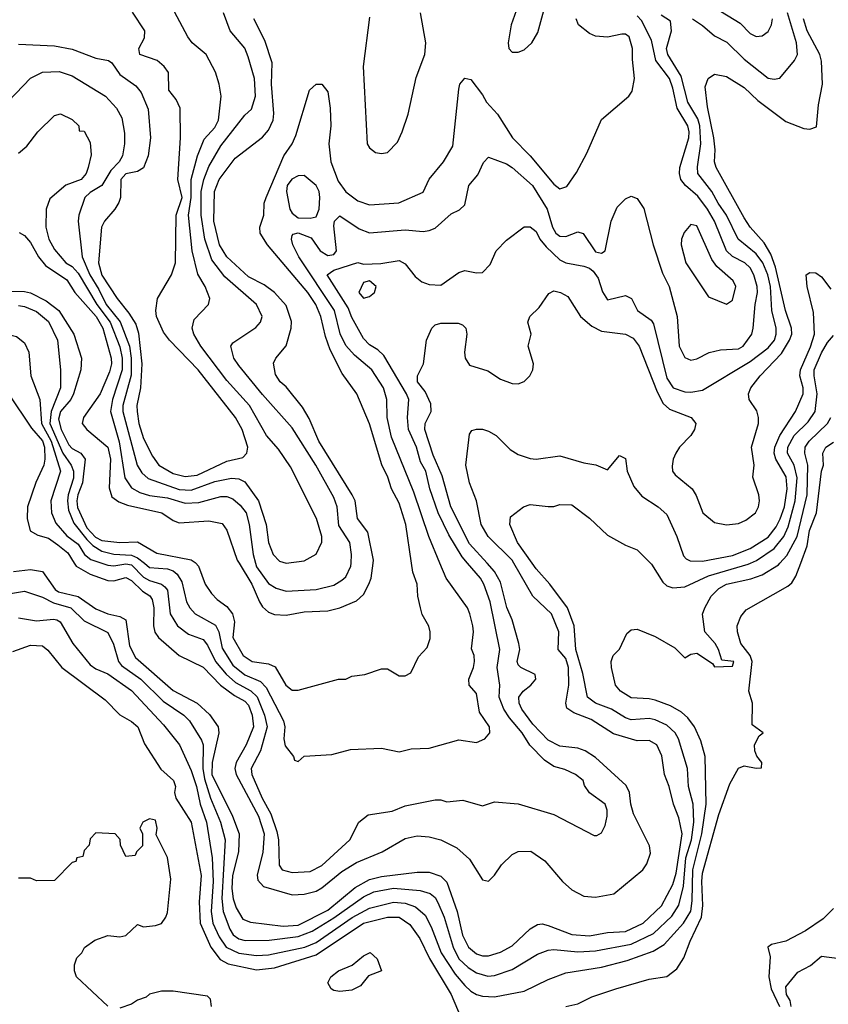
# Model space of a CAD drawing. Header units: inches. Extents: x 1793402 to 1900366, y 320852 to 470679.
# Tile 230 of 256: x 1830073 to 1832793, y 398518 to 401827. Entities that reach past the tile are written whole.
import ezdxf

# ---------------------------------------------------------------- set-up
doc = ezdxf.new("R2010")
doc.units = ezdxf.units.IN
doc.header["$MEASUREMENT"] = 0
doc.layers.add('B8339', color=7, linetype='Continuous')
doc.layers.add('B8430', color=7, linetype='Continuous')

msp = doc.modelspace()

# ---------------------------------------------------------------- linework, layer by layer
at = {"layer": 'B8339', "color": 4}
for points, elevation in [([(1830000, 399892.1), (1830090, 399906.4), (1830150, 399885.7), (1830187.1, 399867.1), (1830245.5, 399850), (1830290, 399806.7), (1830370, 399766.8), (1830388.6, 399728.6), (1830405.7, 399670), (1830416, 399656), (1830480.3, 399610), (1830556.5, 399536.5), (1830625.5, 399490), (1830644.9, 399470), (1830685.2, 399405.2), (1830690.2, 399390), (1830689.3, 399310.7), (1830694.9, 399274.9), (1830715.5, 399210), (1830749, 399130), (1830764.9, 399070), (1830753, 398873), (1830758, 398830), (1830779.6, 398770), (1830791.3, 398751.3), (1830810, 398738), (1830831.7, 398731.7), (1830912.9, 398732.9), (1831010, 398745.2), (1831056.9, 398763.1), (1831130, 398808.2), (1831230, 398879), (1831264.2, 398895.8), (1831330, 398907.9), (1831420.3, 398900.3), (1831454, 398890), (1831470, 398876.3), (1831479.7, 398859.7), (1831500.9, 398810), (1831531.3, 398710), (1831550.3, 398670), (1831581.3, 398641.3), (1831610, 398623.1), (1831647.5, 398612.5), (1831670, 398614), (1831730, 398634.4), (1831814.5, 398685.5), (1831850, 398699.3), (1831870, 398701.3), (1831950, 398693.4), (1832010, 398697.4), (1832130, 398719.6), (1832204.6, 398755.4), (1832266.1, 398813.9), (1832290, 398850.7), (1832305.4, 398914.6), (1832313.3, 399010), (1832332.8, 399070), (1832340.3, 399130), (1832338, 399190), (1832322, 399250), (1832318.7, 399310), (1832288.2, 399410), (1832278, 399430), (1832250, 399456.3), (1832210, 399474), (1832190, 399477.7), (1832130, 399474.3), (1832110, 399480.5), (1832064, 399510), (1832009.2, 399530), (1831982.9, 399550), (1831967.3, 399630), (1831944, 399710), (1831937.6, 399790), (1831915.1, 399850), (1831856.2, 399930), (1831810, 399980.9), (1831796.6, 400000)], 252), ([(1830052.4, 399972.4), (1830110, 399979.6), (1830150, 399972.2), (1830192.3, 399912.3), (1830203.8, 399903.8), (1830270, 399887.9), (1830330, 399847.4), (1830370, 399830.2), (1830410, 399821.1), (1830430, 399810.4), (1830442.2, 399722.2), (1830463.1, 399683.1), (1830590, 399572.2), (1830670.2, 399530.2), (1830711.3, 399491.3), (1830740.4, 399450), (1830743.1, 399430), (1830720.5, 399330), (1830719.8, 399290), (1830789, 399150), (1830811.3, 399090), (1830809.1, 399030), (1830789.4, 398950.6), (1830787.1, 398907.1), (1830791.8, 398871.8), (1830801.8, 398841.8), (1830824.2, 398804.2), (1830850, 398793.4), (1830959.7, 398779.7), (1831010, 398783.5), (1831110, 398834), (1831201.3, 398910), (1831250, 398937.2), (1831290, 398947.2), (1831410, 398962), (1831450, 398962), (1831490, 398948.5), (1831510, 398927.7), (1831544.4, 398830), (1831562, 398750), (1831582.6, 398710), (1831610, 398687), (1831630, 398680.3), (1831650, 398680.3), (1831690, 398692.4), (1831730, 398714.4), (1831790, 398770.7), (1831814.5, 398785.5), (1831830, 398788), (1831850, 398782.4), (1831930, 398751.8), (1831990, 398747.7), (1832050, 398758.5), (1832110, 398762.3), (1832169.6, 398790), (1832231.5, 398848.5), (1832270, 398920.5), (1832281.4, 398958.6), (1832301.2, 399090), (1832290, 399144), (1832271.6, 399190), (1832257.6, 399250), (1832242, 399290), (1832232.7, 399352.7), (1832216, 399390), (1832190, 399404.5), (1832150, 399402.9), (1832070, 399427.1), (1831994.7, 399474.7), (1831937, 399497), (1831913.3, 399513.3), (1831909.6, 399530), (1831919.7, 399590), (1831918.8, 399650), (1831910, 399679.6), (1831884.2, 399710), (1831886.6, 399770), (1831861.3, 399830), (1831798.7, 399890), (1831735.5, 400000)], 256), ([(1830070, 399817.1), (1830130, 399806), (1830187.5, 399812.5), (1830198, 399810), (1830210, 399802.8), (1830252.4, 399730), (1830310, 399659.1), (1830330, 399645.5), (1830370, 399628.5), (1830450, 399572.2), (1830557.5, 399457.5), (1830610.5, 399390), (1830650, 399304), (1830667.9, 399250), (1830680.2, 399190), (1830702, 399130), (1830720.7, 399010), (1830723.8, 398930), (1830716.9, 398830), (1830722.4, 398790), (1830744.3, 398744.3), (1830767.4, 398710), (1830810, 398689.1), (1830870, 398681.5), (1830910, 398684), (1831032.7, 398710), (1831070, 398725.8), (1831191.2, 398808.8), (1831250, 398840.8), (1831330, 398860.8), (1831370, 398857.7), (1831404.9, 398844.9), (1831436.7, 398816.7), (1831457.4, 398777.4), (1831490.2, 398690), (1831538.3, 398618.3), (1831570, 398580.4), (1831590, 398561.6), (1831610, 398550.4), (1831630, 398544.4), (1831670, 398542.4), (1831770, 398562), (1831850, 398600.7), (1831910, 398623), (1832030, 398642), (1832115.8, 398664.2), (1832203.9, 398696.1), (1832241, 398719), (1832305.7, 398790), (1832329.8, 398830.2), (1832334.5, 398865.4), (1832336.5, 398970), (1832367.5, 399090), (1832381.4, 399190), (1832378.7, 399350), (1832363.3, 399403.3), (1832342.9, 399450), (1832320.5, 399480.5), (1832299.4, 399499.4), (1832261.3, 399521.3), (1832210, 399539.5), (1832190, 399544.5), (1832130, 399547.3), (1832093.2, 399570), (1832077.2, 399590), (1832064, 399650), (1832062, 399670), (1832068.7, 399690), (1832090, 399711.3), (1832115.5, 399764.5), (1832130, 399776), (1832150, 399778.8), (1832210, 399754), (1832276.3, 399716.3), (1832310, 399682), (1832330, 399694), (1832350, 399698), (1832402.8, 399662.8), (1832410, 399652), (1832470, 399654), (1832475.3, 399670), (1832434.6, 399674.6), (1832423.7, 399710), (1832412.3, 399730), (1832377.2, 399770), (1832369.4, 399829.4), (1832377, 399850), (1832398.4, 399890), (1832424.7, 399915.3), (1832450, 399930.2), (1832532.3, 399947.7), (1832570, 399961.1), (1832625.3, 399994.7), (1832630, 400000)], 248), ([(1830256.9, 400000), (1830263.1, 399990), (1830310, 399963.1), (1830370, 399942.6), (1830390, 399941.1), (1830430, 399951.7), (1830450, 399942), (1830486.2, 399906.2), (1830511.1, 399891.1), (1830518.6, 399878.6), (1830524.4, 399850), (1830523.1, 399790), (1830528.2, 399768.2), (1830540.5, 399750), (1830610, 399690.4), (1830690, 399650.4), (1830748.7, 399590), (1830795.3, 399555.3), (1830830, 399536.5), (1830842.7, 399522.7), (1830855.5, 399490), (1830859.6, 399450), (1830834.6, 399390), (1830801.7, 399330), (1830796.9, 399310), (1830801.5, 399290), (1830876.5, 399150), (1830895.2, 399090), (1830891.2, 399028.8), (1830872.1, 398952.1), (1830874.7, 398934.7), (1830893.1, 398913.1), (1830990, 398885.3), (1831030, 398887.6), (1831070, 398898.3), (1831090, 398908.9), (1831156.5, 398963.5), (1831205.9, 398994.1), (1831292.3, 399030), (1831370, 399074.9), (1831410, 399084.2), (1831450, 399080.3), (1831490, 399070.3), (1831543.7, 399043.7), (1831585.7, 399005.7), (1831630, 398936), (1831650, 398931.3), (1831670, 398951.3), (1831693.6, 398986.4), (1831730, 399020.7), (1831750, 399030.7), (1831792.5, 399032.5), (1831839.3, 398999.3), (1831899.1, 398930), (1831930, 398902), (1831970, 398880.5), (1832010, 398878), (1832071.5, 398888.5), (1832169.3, 398970), (1832182, 398990), (1832194.9, 399025.1), (1832191.8, 399050), (1832137.7, 399157.7), (1832128, 399190), (1832123.6, 399230), (1832113.3, 399253.3), (1832010, 399347.6), (1831975.1, 399370), (1831950, 399378), (1831890, 399385.1), (1831850, 399405.1), (1831798.8, 399458.8), (1831762, 399510), (1831753.3, 399530), (1831751.8, 399550), (1831766, 399570), (1831792.7, 399590), (1831809.4, 399610), (1831806.6, 399626.6), (1831759, 399650), (1831750, 399659), (1831746, 399670), (1831754.7, 399710), (1831751.5, 399730), (1831729.7, 399810), (1831711.6, 399851.6), (1831690, 399937), (1831670, 399972.8), (1831645.2, 400000)], 264), ([(1830350, 400000), (1830370, 399993.2), (1830390, 399991.2), (1830430, 399998.5), (1830450, 399995.2), (1830490, 399953.8), (1830510, 399942.4), (1830550.2, 399930.2), (1830561.1, 399921.1), (1830570.3, 399910), (1830579.5, 399830), (1830603.8, 399790), (1830641.5, 399761.5), (1830690, 399743.8), (1830704.5, 399724.5), (1830731.4, 399670), (1830767.6, 399627.6), (1830799, 399599), (1830850.8, 399570.8), (1830871.5, 399551.5), (1830896.5, 399490), (1830905.2, 399450), (1830883.1, 399370), (1830852, 399310), (1830854.6, 399290), (1830889, 399210), (1830917.8, 399157.8), (1830938.7, 399098.7), (1830944.2, 399070), (1830945.5, 398985.5), (1830956, 398970), (1830990, 398960.5), (1831050, 398964), (1831090, 398984), (1831184, 399070), (1831214, 399130), (1831245.6, 399154.4), (1831326.4, 399166.4), (1831370, 399184.7), (1831470, 399204.7), (1831490, 399204.7), (1831510, 399198), (1831563.6, 399203.6), (1831630, 399184.7), (1831670, 399198), (1831750, 399191), (1831870, 399156), (1832005.4, 399085.4), (1832014.6, 399085.4), (1832030, 399094), (1832042, 399118), (1832049, 399150), (1832049, 399170), (1832042, 399190), (1831990, 399228.7), (1831973.2, 399253.2), (1831968, 399270), (1831942, 399290), (1831906.8, 399306.8), (1831870, 399317), (1831838, 399338), (1831788.7, 399388.7), (1831763.5, 399430), (1831720.3, 399480.3), (1831701.1, 399510), (1831686.3, 399550), (1831687.8, 399590), (1831678.9, 399650), (1831688, 399710), (1831655.4, 399870), (1831634.7, 399930), (1831622.9, 399950), (1831579.8, 400000)], 268), ([(1830492.7, 400000), (1830510, 399985.8), (1830570, 399980.8), (1830590, 399974.3), (1830603.2, 399963.2), (1830618.2, 399938.2), (1830634.9, 399870), (1830645.5, 399850), (1830664, 399830), (1830732.4, 399792.4), (1830742.7, 399770), (1830754.2, 399714.2), (1830790, 399657), (1830830, 399625.2), (1830882.7, 399602.7), (1830902.2, 399582.2), (1830960.5, 399470), (1830965.5, 399450), (1830962, 399410), (1830965.8, 399385.8), (1830994, 399350), (1830998, 399338), (1831010, 399334), (1831030, 399352), (1831123.1, 399356.9), (1831185.6, 399374.4), (1831290, 399378), (1831350, 399366), (1831390, 399376), (1831450, 399378.8), (1831550, 399406), (1831610, 399398), (1831638, 399410), (1831654, 399430), (1831653.2, 399450), (1831619.3, 399499.3), (1831610, 399562), (1831585.2, 399590), (1831583.7, 399610), (1831599.5, 399650), (1831602.7, 399670), (1831601.2, 399690), (1831592.9, 399712.9), (1831599.5, 399770), (1831597.6, 399790), (1831586.6, 399830), (1831579.3, 399850), (1831507, 399950), (1831486.5, 400000)], 272), ([(1830665.8, 400000), (1830674.4, 399990), (1830697.1, 399930), (1830718.6, 399898.5), (1830737.7, 399877.7), (1830770, 399854.9), (1830788.7, 399830), (1830796.3, 399803.7), (1830790.4, 399750), (1830825.3, 399690), (1830854.8, 399670), (1830910, 399661.7), (1830932.4, 399652.4), (1830968.2, 399590), (1830990, 399574), (1831010, 399574), (1831146, 399610), (1831170, 399611), (1831190, 399621), (1831233.6, 399626.4), (1831290, 399644.7), (1831310, 399644.7), (1831350, 399622), (1831370, 399622), (1831388.4, 399631.6), (1831414.6, 399685.4), (1831443.1, 399716.9), (1831453.2, 399746.8), (1831453.2, 399770), (1831449.1, 399789.1), (1831427.3, 399827.3), (1831420.9, 399850), (1831412, 399890), (1831409.6, 399930), (1831395.1, 399970), (1831390.7, 400000)], 276), ([(1830811, 400000), (1830854, 399930), (1830880.3, 399870), (1830890, 399853.4), (1830910, 399835.5), (1830930, 399828), (1830970, 399826), (1831030, 399836.4), (1831110, 399840.4), (1831150, 399850.4), (1831206.2, 399873.8), (1831230, 399894.8), (1831247.6, 399930), (1831255.1, 399950), (1831262.2, 400000)], 284), ([(1830866.7, 400000), (1830870, 399988.2), (1830910, 399932.4), (1830935.8, 399915.8), (1830970, 399906.7), (1831070, 399912.4), (1831130, 399926.4), (1831157.1, 399942.9), (1831170, 399954.8), (1831187.3, 399990), (1831187.9, 400000)], 288), ([(1831910, 398510.6), (1831950, 398518.8), (1831997.5, 398542.5), (1832078, 398570), (1832190, 398602), (1832250, 398610.7), (1832282.7, 398637.3), (1832306.5, 398673.5), (1832327.8, 398730), (1832366.2, 398810), (1832370.9, 398850), (1832367, 398930), (1832370, 398958), (1832424.9, 399155.1), (1832461.2, 399258.8), (1832490, 399311), (1832510, 399318.8), (1832550, 399311.3), (1832567.3, 399312.7), (1832568.7, 399330), (1832552.1, 399352.1), (1832545.2, 399370), (1832544, 399390), (1832560.2, 399419.8), (1832573.2, 399430), (1832536.4, 399456.4), (1832538, 399530), (1832525.2, 399570), (1832536.4, 399670), (1832529.7, 399690), (1832498.7, 399730), (1832487, 399770), (1832486, 399790), (1832498.4, 399821.6), (1832516.2, 399843.8), (1832656.6, 399923.4), (1832670, 399934), (1832683.8, 399956.2), (1832699.7, 400000)], 244), ([(1832195, 400000), (1832197.5, 399997.5), (1832236.4, 399936.4), (1832250, 399924), (1832270, 399917.1), (1832310, 399920.5), (1832390, 399958.3), (1832523.3, 399996.7), (1832530.5, 400000)], 252), ([(1830050, 399703.1), (1830110, 399724.9), (1830150, 399722), (1830168.4, 399708.4), (1830214.8, 399650), (1830360.9, 399540.9), (1830410.3, 399490.3), (1830450, 399467.7), (1830470.3, 399450.3), (1830492.8, 399392.8), (1830548.4, 399308.4), (1830590.7, 399270), (1830597.3, 399250), (1830594, 399230), (1830598, 399210), (1830650.3, 399130), (1830683.6, 398950), (1830677.5, 398862.5), (1830680.7, 398790), (1830716.1, 398710), (1830747.6, 398667.6), (1830774, 398654), (1830870, 398633.6), (1830930, 398639.6), (1831070, 398683.9), (1831230, 398790.2), (1831310, 398810.2), (1831350, 398810.3), (1831385.9, 398785.9), (1831418.9, 398738.9), (1831451.7, 398671.7), (1831524.6, 398550), (1831570, 398442)], 244), ([(1830370, 398511.3), (1830264.7, 398610), (1830258, 398630), (1830258, 398650), (1830266, 398674), (1830282, 398690), (1830291.6, 398708.4), (1830326.4, 398733.6), (1830370, 398749), (1830410, 398744), (1830430, 398749), (1830470, 398786), (1830490, 398778), (1830530, 398782), (1830550, 398788.7), (1830564.7, 398810), (1830570, 398826), (1830582, 398938), (1830570, 399011.3), (1830532.7, 399087.3), (1830536, 399110), (1830530, 399136), (1830510, 399141), (1830488, 399130), (1830478, 399110), (1830486, 399090), (1830486, 399050), (1830466, 399030), (1830462, 399018), (1830430, 399014), (1830412.7, 399052.7), (1830411.6, 399071.6), (1830394, 399090), (1830330, 399094), (1830310, 399074), (1830307.3, 399052.7), (1830290, 399034), (1830286, 399014), (1830266, 399010), (1830262, 398998), (1830250, 398994), (1830190, 398934), (1830130, 398932), (1830110, 398942), (1830070, 398942)], 236), ([(1832810, 398839.1), (1832774.8, 398805.2), (1832715.4, 398764.6), (1832650, 398730.2), (1832602, 398718), (1832589, 398710), (1832597.2, 398677.2), (1832593, 398610), (1832600.4, 398570), (1832628.3, 398510)], 236), ([(1832667.7, 398510), (1832664, 398530), (1832652, 398550), (1832650, 398576), (1832690, 398626), (1832732.5, 398647.5), (1832770, 398678.8), (1832830, 398671)], 232), ([(1830718.8, 398510), (1830714.8, 398534.8), (1830705.4, 398545.4), (1830590, 398562), (1830550, 398562), (1830510, 398551.3), (1830499, 398541), (1830470, 398531.3), (1830450, 398518), (1830410, 398504.7)], 236)]:
    msp.add_lwpolyline(points, dxfattribs=dict(at, elevation=elevation))
at = {"layer": 'B8339', "color": 4, "elevation": 236}
msp.add_lwpolyline([(1831150, 398560.7), (1831130, 398563.7), (1831121.2, 398570), (1831109.3, 398590), (1831119.5, 398610), (1831145.6, 398630), (1831191.1, 398648.9), (1831230, 398680.4), (1831251.7, 398691.7), (1831275.3, 398670), (1831290.3, 398629.7), (1831246.9, 398613.1), (1831219.9, 398580.1), (1831190, 398565.1)], close=True, dxfattribs=at)
at = {"layer": 'B8430', "color": 4}
for points, elevation in [([(1830010, 401526), (1830110, 401630.8), (1830150, 401650.6), (1830206.8, 401653.2), (1830250, 401639.1), (1830362, 401570), (1830399.1, 401530), (1830417.3, 401497.3), (1830425.8, 401445.8), (1830426, 401410), (1830419.5, 401370), (1830408.2, 401350), (1830379.7, 401320.3), (1830350.2, 401269.8), (1830310, 401246), (1830292.4, 401230), (1830272.7, 401170), (1830270.4, 401150), (1830283.6, 401030), (1830309.5, 400969.6), (1830340.1, 400920.1), (1830363.8, 400870), (1830411.4, 400811.4), (1830442.2, 400730), (1830448.7, 400690), (1830447.9, 400632.1), (1830420.2, 400530), (1830420.8, 400510), (1830468.9, 400330), (1830484.4, 400304.4), (1830505.1, 400285.1), (1830610, 400248.2), (1830650, 400245.8), (1830730, 400274.4), (1830785.9, 400285.8), (1830810, 400283.6), (1830830, 400273.7), (1830876.5, 400210), (1830902, 400130), (1830910.3, 400070.3), (1830925.5, 400030), (1830946.9, 400006.9), (1830970, 400000.5), (1831030, 400007.7), (1831070, 400031), (1831089.5, 400070.5), (1831089.5, 400090), (1831071.8, 400150), (1830984.4, 400324.4), (1830943.5, 400383.5), (1830903.6, 400430), (1830846, 400530), (1830770, 400614), (1830682.9, 400730), (1830659.3, 400770), (1830653.2, 400790), (1830660.2, 400819.8), (1830708, 400870), (1830713.2, 400890), (1830697, 400930), (1830672.3, 400972.3), (1830653.5, 401050), (1830640.8, 401170), (1830650.6, 401230), (1830649.8, 401290), (1830670.9, 401369.1), (1830694.3, 401425.7), (1830730, 401464.9), (1830741.6, 401490), (1830751.3, 401570), (1830744.7, 401610), (1830731.4, 401651.4), (1830700.9, 401710), (1830654, 401750), (1830639, 401770), (1830585.2, 401870)], 292), ([(1830070, 401744.7), (1830190, 401739.1), (1830250, 401728.4), (1830330, 401698.4), (1830372, 401690), (1830382.8, 401682.8), (1830410, 401642.8), (1830464.5, 401604.5), (1830482, 401582), (1830506, 401526), (1830513, 401430), (1830505.5, 401370), (1830490, 401329.2), (1830470, 401317), (1830430, 401309.6), (1830413.7, 401290), (1830412.7, 401230), (1830407, 401213), (1830393.4, 401190), (1830358.4, 401150), (1830348.7, 401130), (1830338, 401010), (1830350, 400968.4), (1830401.3, 400890), (1830441, 400841), (1830463.6, 400803.6), (1830473.5, 400773.5), (1830484.5, 400670), (1830479.7, 400590), (1830467.9, 400530), (1830468, 400510), (1830474.2, 400470), (1830490, 400419.1), (1830519.7, 400359.7), (1830541.6, 400330), (1830590, 400302.3), (1830630, 400291.4), (1830670, 400295.8), (1830770, 400343.1), (1830824.1, 400355.9), (1830837.2, 400370), (1830840.9, 400390), (1830821.6, 400450), (1830799.6, 400490), (1830673.3, 400650), (1830577, 400750), (1830557.4, 400777.4), (1830533.6, 400830), (1830531.6, 400850), (1830537, 400890), (1830584.5, 400970), (1830596.9, 401010), (1830599.2, 401170), (1830619.3, 401230), (1830605.1, 401290), (1830614, 401430), (1830613.2, 401530), (1830599.3, 401559.3), (1830575.3, 401590), (1830574, 401650), (1830559, 401670), (1830535.3, 401690), (1830478, 401710), (1830474, 401730), (1830493.6, 401766.4), (1830494, 401790), (1830452.9, 401852.9)], 296), ([(1831187.9, 400000), (1831189.6, 400030), (1831183.6, 400070), (1831146.8, 400126.8), (1831141.3, 400190), (1831130, 400221.2), (1831069.6, 400330), (1830990, 400455.1), (1830890, 400567.3), (1830810, 400664.5), (1830794, 400690), (1830783.7, 400730), (1830790, 400741), (1830867.5, 400792.5), (1830882.7, 400810), (1830889.3, 400830), (1830869.3, 400870), (1830763.3, 400963.3), (1830719.5, 401019.5), (1830696, 401090), (1830683.5, 401170), (1830683.8, 401250), (1830692.9, 401290), (1830710, 401333.4), (1830750, 401403.8), (1830830, 401506.8), (1830853.3, 401526.7), (1830866, 401570), (1830863.5, 401630), (1830842.3, 401702.3), (1830831.1, 401731.1), (1830780.9, 401790), (1830759.3, 401850)], 288), ([(1831486.5, 400000), (1831449.8, 400089.8), (1831398.8, 400238.8), (1831324, 400424), (1831309.7, 400490), (1831307.8, 400550), (1831296.9, 400590), (1831257.6, 400650), (1831199.8, 400699.8), (1831170, 400732.3), (1831150.9, 400770.9), (1831131.9, 400850), (1831011.6, 401030), (1830992.3, 401070), (1830987.3, 401090), (1830990, 401102), (1830993.2, 401106.8), (1831010, 401110.3), (1831053.7, 401093.7), (1831084, 401050), (1831110, 401034.9), (1831130, 401038), (1831138.7, 401050), (1831130, 401134), (1831132.3, 401150), (1831150, 401167.7), (1831215.3, 401124.7), (1831250, 401110.6), (1831370, 401120.7), (1831430, 401114.8), (1831450, 401118.8), (1831470, 401126.8), (1831524.8, 401175.2), (1831552.1, 401187.9), (1831570, 401204.7), (1831584, 401270), (1831613.8, 401306.2), (1831632.7, 401347.3), (1831650, 401364.7), (1831710, 401342.8), (1831730, 401330.7), (1831797.6, 401270), (1831847, 401190), (1831864.6, 401130), (1831876.3, 401110), (1831890, 401099.3), (1831910, 401098.4), (1831950, 401114.4), (1831968.4, 401108.4), (1832010, 401047), (1832030, 401042.4), (1832042.7, 401050), (1832062.7, 401150), (1832082.5, 401197.5), (1832110, 401224.7), (1832130, 401234), (1832150, 401226), (1832172.5, 401192.5), (1832203.8, 401070), (1832235.2, 400975.2), (1832257.3, 400930), (1832284, 400830), (1832290.7, 400730), (1832310, 400691.3), (1832330, 400682.8), (1832350, 400686.8), (1832391.6, 400708.4), (1832430, 400717.1), (1832490, 400721.3), (1832506, 400730), (1832535.1, 400770), (1832539.5, 400790), (1832546, 400870), (1832554, 400910), (1832553.7, 400930), (1832542.6, 400970), (1832530, 400993.6), (1832511.8, 401010), (1832470, 401031.3), (1832449.8, 401049.8), (1832409.7, 401150), (1832386.2, 401190), (1832353.9, 401233.9), (1832311.8, 401270), (1832297, 401290), (1832291.6, 401310), (1832293.6, 401330), (1832323.1, 401430), (1832324.8, 401450), (1832320.4, 401470), (1832284.2, 401530), (1832270, 401597.2), (1832258, 401630), (1832212.1, 401690), (1832198.2, 401758.2), (1832164.1, 401824.1), (1832150, 401839.7)], 272), ([(1831579.8, 400000), (1831561.4, 400021.4), (1831516, 400096), (1831480.4, 400170), (1831452.8, 400250), (1831438.9, 400310), (1831421.2, 400341.2), (1831407.6, 400390), (1831381.3, 400450), (1831378, 400490), (1831382, 400550), (1831374, 400570), (1831298.3, 400698.3), (1831278, 400718), (1831250, 400734.5), (1831230, 400756), (1831190, 400826), (1831178.2, 400858.2), (1831107.6, 400970), (1831130, 400985.5), (1831210, 401010.8), (1831230, 401006), (1831287.9, 401007.9), (1831350, 401017.3), (1831370, 401006.8), (1831403.7, 400963.7), (1831426.2, 400946.2), (1831450, 400937.3), (1831490, 400934.8), (1831550, 400978), (1831570, 400984.7), (1831610, 400976), (1831630, 400978), (1831655.5, 401004.5), (1831675.3, 401050), (1831710, 401086), (1831769.3, 401130.7), (1831790, 401131), (1831810, 401114.8), (1831822.4, 401090), (1831843.4, 401063.4), (1831890, 401020.4), (1831910, 401010.3), (1831970, 400999.3), (1831990, 400992.2), (1832002.3, 400982.3), (1832018.6, 400958.5), (1832033, 400913), (1832050, 400886), (1832110, 400900.7), (1832130.7, 400890), (1832150.4, 400850), (1832197.2, 400817.2), (1832204.8, 400804.8), (1832250, 400622.8), (1832270.3, 400590.3), (1832310, 400576.4), (1832330, 400574.9), (1832370, 400582), (1832530, 400678), (1832590, 400723.7), (1832611.1, 400750), (1832617.7, 400770), (1832617.7, 400790), (1832603.1, 400850), (1832598.5, 400930), (1832588.7, 400970), (1832571.9, 401010), (1832550, 401039.7), (1832489.7, 401090), (1832449.8, 401170), (1832421.7, 401210), (1832401.1, 401250), (1832353.7, 401310), (1832352.3, 401332.3), (1832363.8, 401410), (1832360.7, 401470), (1832353.9, 401493.9), (1832319.8, 401550), (1832297.4, 401637.4), (1832253.3, 401710), (1832248.5, 401730), (1832265.1, 401790), (1832262, 401822), (1832230, 401842)], 268), ([(1831250, 401835.3), (1831228.5, 401670), (1831242, 401410), (1831250, 401396), (1831270, 401380.7), (1831290, 401377.3), (1831310, 401380.7), (1831343.9, 401416.1), (1831359.6, 401450), (1831379.7, 401510), (1831407.2, 401632.8), (1831436.3, 401710), (1831438.9, 401750), (1831421.7, 401850)], 284), ([(1831742.4, 401857.6), (1831726, 401810), (1831716, 401750), (1831718, 401730), (1831730, 401718), (1831750, 401718), (1831770, 401726), (1831795.3, 401750), (1831815.5, 401784.5), (1831838.9, 401870)], 284), ([(1832336, 401830), (1832370, 401808.2), (1832410, 401773), (1832451.5, 401751.5), (1832510, 401694.4), (1832590, 401630.8), (1832610, 401626.8), (1832630, 401631), (1832679, 401690), (1832689.3, 401710.7), (1832685.1, 401750), (1832655.3, 401850)], 268), ([(1832410, 401868.2), (1832495.6, 401815.6), (1832530, 401780.5), (1832550, 401770.4), (1832570, 401772.7), (1832590, 401787.3), (1832601.3, 401810), (1832605.1, 401830)], 272), ([(1831262.2, 400000), (1831263.6, 400010), (1831244.4, 400104.4), (1831209.6, 400150), (1831201.3, 400210), (1831191.5, 400230), (1831079.7, 400410), (1831046.9, 400486.9), (1831024.7, 400524.7), (1830970, 400593.2), (1830949.2, 400610), (1830934.2, 400634.2), (1830927, 400673), (1830935.1, 400690), (1830970, 400731), (1830986.3, 400790), (1830987.5, 400812.5), (1830970, 400866.6), (1830930.7, 400910.7), (1830895.6, 400935.6), (1830843.4, 400963.4), (1830769.9, 401029.9), (1830745.6, 401070), (1830726.6, 401150), (1830728.6, 401250), (1830744.2, 401290), (1830798.5, 401361.5), (1830890, 401432.7), (1830910, 401456.3), (1830925.4, 401490), (1830928.2, 401511.8), (1830919.7, 401610), (1830922.4, 401682.4), (1830897.5, 401757.5), (1830860.7, 401830)], 284), ([(1831390.7, 400000), (1831371.6, 400130), (1831350, 400202), (1831323.6, 400250), (1831311.6, 400290), (1831291.2, 400331.2), (1831250, 400469), (1831207, 400570), (1831157.7, 400637.7), (1831117.4, 400717.4), (1831101.8, 400761.8), (1831086.6, 400830), (1831069.6, 400870), (1831042.6, 400910), (1830907, 401070), (1830882, 401110), (1830880.9, 401130), (1830894, 401170), (1830896, 401210), (1830902.7, 401230), (1830961.3, 401370), (1830989.8, 401410.2), (1831002.2, 401437.8), (1831047.6, 401590), (1831070, 401610.6), (1831090, 401610.6), (1831110, 401584.7), (1831118, 401530), (1831119.5, 401470), (1831113.4, 401410), (1831119.3, 401350), (1831144.5, 401284.5), (1831170, 401248.2), (1831210, 401218.4), (1831250, 401204.4), (1831348.4, 401211.6), (1831430, 401248), (1831450, 401291), (1831499, 401350), (1831530, 401402), (1831550, 401594), (1831554, 401610), (1831570, 401631), (1831590, 401626), (1831630, 401574.8), (1831643, 401550), (1831680.4, 401510), (1831730.4, 401430), (1831790.4, 401370), (1831870, 401274.8), (1831890, 401258.8), (1831912.9, 401267.1), (1831946.3, 401313.7), (1831980.9, 401379.1), (1832030, 401491.3), (1832122, 401570), (1832133.2, 401586.8), (1832141.2, 401630), (1832133.6, 401693.6), (1832134.5, 401730), (1832122.7, 401770), (1832110, 401778.4), (1832098.7, 401778.7), (1832050, 401768), (1832010, 401771.6), (1831990, 401780.5), (1831952.3, 401810), (1831945.1, 401830)], 276), ([(1831645.2, 400000), (1831585.6, 400065.6), (1831523.1, 400190), (1831494.2, 400294.2), (1831463.7, 400363.7), (1831436, 400450), (1831436.9, 400470), (1831457.2, 400510), (1831456.2, 400536.2), (1831437.3, 400577.3), (1831411.3, 400610), (1831411.2, 400630), (1831431.6, 400670), (1831441.2, 400750), (1831459, 400790), (1831470, 400801), (1831490, 400807.3), (1831547.7, 400807.7), (1831562, 400802), (1831573.4, 400790), (1831577.1, 400770), (1831568.8, 400710), (1831571.6, 400690), (1831585.9, 400665.9), (1831647.3, 400647.3), (1831690, 400619.3), (1831730, 400604), (1831750, 400602.8), (1831770, 400610.8), (1831789.2, 400630), (1831799.3, 400650), (1831800.9, 400670), (1831783.7, 400730), (1831793.2, 400770), (1831782, 400810), (1831788.7, 400830), (1831820.2, 400859.8), (1831852.9, 400907.1), (1831870, 400916), (1831892, 400910), (1831916.3, 400896.3), (1831959.1, 400830), (1831997, 400797), (1832030, 400780.5), (1832110.4, 400770.4), (1832136.7, 400756.7), (1832156.3, 400730), (1832216.7, 400576.7), (1832237.4, 400537.4), (1832258, 400518), (1832331, 400490), (1832346.8, 400470), (1832342, 400450), (1832330.6, 400430), (1832292.4, 400390), (1832279.5, 400370), (1832270.4, 400350), (1832266.9, 400326.9), (1832268.4, 400310), (1832277.7, 400297.7), (1832334.4, 400250), (1832347.7, 400227.7), (1832370.5, 400170), (1832410, 400137.1), (1832450, 400128.7), (1832490, 400133.7), (1832514.7, 400145.3), (1832547.6, 400170), (1832558.3, 400190), (1832561.1, 400210), (1832558.9, 400230), (1832538.9, 400290), (1832543.1, 400330), (1832534.5, 400390), (1832557.7, 400470), (1832558, 400490), (1832552.4, 400512.4), (1832526.6, 400550), (1832524.5, 400570), (1832532.3, 400590), (1832562.9, 400630), (1832635.2, 400704.8), (1832662.3, 400750), (1832669.8, 400770), (1832668.6, 400790), (1832648.7, 400850), (1832615, 400995), (1832598.8, 401038.8), (1832577, 401077), (1832529.6, 401130), (1832510, 401160.9), (1832415.1, 401330), (1832409.6, 401350), (1832411.6, 401390), (1832407.3, 401430), (1832385.8, 401534.2), (1832378, 401602), (1832388, 401630), (1832410, 401644.7), (1832450, 401636), (1832510, 401599.1), (1832556, 401556), (1832650, 401485.5), (1832710, 401462), (1832730, 401458.8), (1832752.5, 401467.5), (1832759.1, 401540.9), (1832773, 401610), (1832770, 401688), (1832763.5, 401710), (1832721.4, 401790), (1832708.6, 401830)], 264), ([(1830070, 401378.8), (1830098, 401402), (1830134, 401450), (1830190, 401504.7), (1830210.9, 401510.9), (1830250, 401492), (1830272, 401470), (1830274, 401454), (1830290, 401452), (1830310, 401414), (1830313.4, 401373.4), (1830303.8, 401330), (1830297.1, 401310), (1830280.7, 401290), (1830228.9, 401271.1), (1830175.1, 401224.9), (1830162.6, 401190), (1830161.7, 401130), (1830171.6, 401090), (1830190, 401054.9), (1830228.4, 401010), (1830250, 400997.4), (1830270, 400975.3), (1830332.5, 400870), (1830377.7, 400810), (1830410, 400727.7), (1830418.6, 400690), (1830417.7, 400650), (1830385.8, 400550), (1830379.1, 400510), (1830408.5, 400408.5), (1830427.4, 400287.4), (1830450, 400253.7), (1830477.6, 400237.6), (1830510, 400227.9), (1830570, 400220.2), (1830630, 400202), (1830675.8, 400204.2), (1830750, 400224.9), (1830770, 400224.9), (1830790, 400217.1), (1830815.1, 400195.1), (1830834.6, 400170), (1830844.6, 400130), (1830858.3, 400030), (1830866.7, 400000)], 288), ([(1830071.6, 401111.6), (1830090, 401102), (1830110, 401078), (1830136.3, 401030), (1830160.5, 401000.5), (1830232.4, 400952.4), (1830258.5, 400910), (1830331, 400830), (1830353.5, 400790), (1830380.8, 400690), (1830382.4, 400670), (1830375.9, 400644.1), (1830343.6, 400570), (1830287.6, 400490), (1830283.7, 400470), (1830299.1, 400450), (1830370.2, 400390), (1830378.4, 400350), (1830374, 400254), (1830383, 400223), (1830406.6, 400206.6), (1830435.8, 400195.8), (1830551.3, 400170), (1830590, 400144), (1830610, 400136.3), (1830710, 400142.4), (1830754.2, 400134.2), (1830770, 400111.3), (1830804.9, 400010), (1830811, 400000)], 284), ([(1831735.5, 400000), (1831729.8, 400010), (1831648.3, 400090), (1831625.6, 400130), (1831609.7, 400209.7), (1831586.3, 400270), (1831573.6, 400330), (1831586.3, 400433.7), (1831593.6, 400446.4), (1831609.1, 400450.9), (1831630, 400450.8), (1831650, 400444), (1831676, 400430), (1831722.8, 400382.8), (1831750, 400366), (1831790, 400352.7), (1831810, 400350.5), (1831890, 400360.7), (1831970, 400337.3), (1832011, 400331), (1832050, 400314), (1832090, 400362), (1832110, 400352), (1832116, 400310), (1832138.4, 400258.4), (1832165.7, 400225.7), (1832220.7, 400190), (1832250, 400164), (1832283.1, 400090), (1832305.3, 400025.3), (1832314.6, 400014.6), (1832328.5, 400008.5), (1832370, 400007.4), (1832470, 400026.7), (1832529.8, 400050.2), (1832590, 400087.4), (1832617.3, 400122.7), (1832631.1, 400148.9), (1832644.8, 400190), (1832654.6, 400250), (1832650.6, 400290.6), (1832615.6, 400350), (1832610.8, 400370), (1832612.8, 400390), (1832629.8, 400430), (1832682, 400510), (1832708.3, 400570), (1832708.4, 400590), (1832696.4, 400630), (1832698.8, 400650), (1832732.8, 400727.2), (1832745.8, 400770), (1832742.8, 400842.8), (1832721.2, 400930), (1832718, 400970), (1832730, 400978), (1832750, 400976), (1832770, 400962.8), (1832801.4, 400921.4)], 256), ([(1830010, 400915.2), (1830090, 400913.8), (1830110, 400909), (1830162.3, 400882.3), (1830205.3, 400850), (1830255.8, 400770), (1830281.3, 400690), (1830278.7, 400650), (1830254.9, 400570), (1830245.7, 400550), (1830210.2, 400510), (1830204.4, 400484.4), (1830212.7, 400450), (1830238.6, 400398.6), (1830250, 400386), (1830279.5, 400370), (1830293.8, 400350), (1830285.2, 400270), (1830268.7, 400230), (1830265.3, 400210), (1830268, 400188), (1830299.5, 400119.5), (1830327.9, 400087.9), (1830350, 400076.8), (1830409.7, 400070.3), (1830470, 400071.8), (1830534.2, 400034.2), (1830650, 400011.7), (1830663.1, 400003.1), (1830665.8, 400000)], 276), ([(1830070, 400867), (1830090, 400863.7), (1830130, 400846.4), (1830170, 400813), (1830200.4, 400750), (1830210.4, 400650.4), (1830210.2, 400590), (1830179.4, 400510), (1830174.8, 400470), (1830218.3, 400370), (1830246.7, 400330), (1830255, 400310), (1830254.4, 400285.6), (1830236.5, 400230), (1830234.5, 400210), (1830238, 400178), (1830255.3, 400135.3), (1830299.5, 400079.5), (1830320, 400060), (1830350, 400040.8), (1830390, 400030.2), (1830450, 400027.8), (1830470, 400018.6), (1830492.7, 400000)], 272), ([(1830000, 400760.8), (1830010, 400766), (1830030.5, 400770.5), (1830062.5, 400762.5), (1830090, 400741), (1830104, 400710), (1830110.6, 400630), (1830141.6, 400550), (1830146.8, 400470), (1830179.8, 400410), (1830210.2, 400310), (1830178.7, 400210), (1830180.4, 400170), (1830195.2, 400135.2), (1830231.9, 400091.9), (1830270, 400063.7), (1830291.8, 400030), (1830312.7, 400012.7), (1830350, 400000)], 268), ([(1832530.5, 400000), (1832550.7, 400009.3), (1832610.6, 400049.4), (1832642.7, 400090), (1832657.3, 400122.7), (1832681.5, 400210), (1832687.4, 400287.4), (1832678, 400330), (1832655.4, 400370), (1832656, 400390), (1832677.7, 400430), (1832724.8, 400475.2), (1832747.8, 400510), (1832755.1, 400570), (1832744.4, 400630), (1832745.4, 400650), (1832770, 400707.7), (1832790, 400742), (1832810, 400766)], 252), ([(1830000, 400643.3), (1830010, 400636), (1830036.3, 400570), (1830113.7, 400453.7), (1830150, 400411.7), (1830156.5, 400390), (1830158.5, 400350), (1830154.6, 400330), (1830128.2, 400271.8), (1830099.5, 400190), (1830098.7, 400150), (1830109.1, 400109.1), (1830134, 400094), (1830170, 400083.9), (1830202, 400062), (1830235.1, 400035.1), (1830256.9, 400000)], 264), ([(1832630, 400000), (1832653.5, 400026.5), (1832687.6, 400090), (1832721.8, 400230), (1832723.1, 400330), (1832714, 400370), (1832714.7, 400390), (1832727.6, 400410), (1832789.7, 400470), (1832800.5, 400490)], 248), ([(1832699.7, 400000), (1832721.1, 400058.9), (1832729.8, 400110.2), (1832752.3, 400170), (1832769.7, 400310), (1832776.2, 400330), (1832774.5, 400370), (1832784.5, 400390), (1832810, 400407.3)], 244), ([(1831796.6, 400000), (1831747.6, 400070), (1831721.2, 400130), (1831724, 400156), (1831768, 400190), (1831790, 400198), (1831850, 400191.3), (1831870, 400191.3), (1831890, 400198), (1831930, 400196), (1831990, 400151.3), (1832050, 400094.8), (1832110, 400061), (1832150, 400044.7), (1832195, 400000)], 252)]:
    msp.add_lwpolyline(points, dxfattribs=dict(at, elevation=elevation))
for points, elevation in [([(1831030, 401303.7), (1831010, 401302), (1830988.8, 401291.2), (1830972.7, 401270), (1830970.4, 401250), (1830982.4, 401190), (1830990, 401177.3), (1831010, 401161.7), (1831050, 401160.3), (1831070, 401164.9), (1831081, 401190), (1831082.3, 401230), (1831080.5, 401250), (1831070, 401269.4)], 276), ([(1832330, 401139), (1832307.9, 401112.1), (1832298.8, 401090), (1832297.3, 401070), (1832313.4, 401010), (1832390, 400896), (1832450, 400871), (1832470, 400884.7), (1832482, 400930), (1832472.3, 400950), (1832418, 400998), (1832401.1, 401021.1), (1832350, 401134)], 276), ([(1831250, 400949.2), (1831230, 400944), (1831214, 400910), (1831230, 400890.8), (1831250, 400896.3), (1831266, 400910), (1831272.3, 400930)], 268)]:
    msp.add_lwpolyline(points, close=True, dxfattribs=dict(at, elevation=elevation))

doc.saveas('drawing.dxf')
